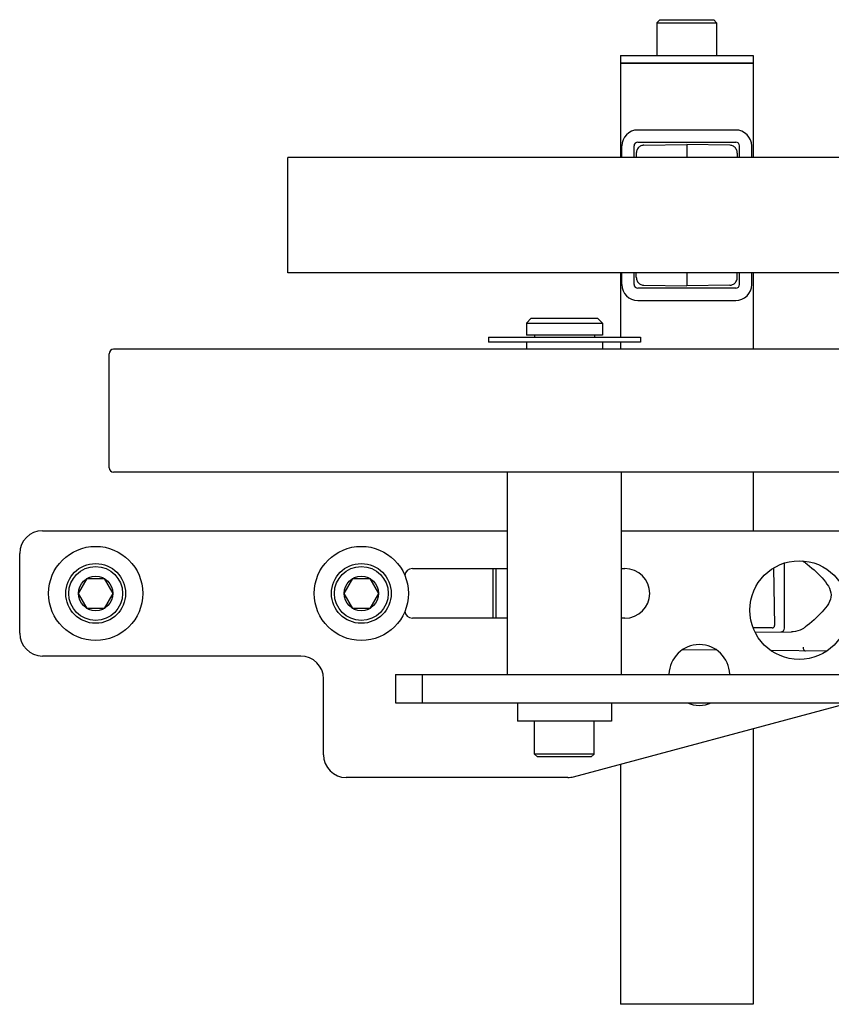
# Model space of a CAD drawing. Header units: inches. Extents: x 0 to 110, y 0 to 85.
# Tile 5 of 7: x 67.99 to 73.33, y 19.21 to 25.69. Entities that reach past the tile are written whole.
import ezdxf

# ---------------------------------------------------------------- set-up
doc = ezdxf.new("R2010")
doc.units = ezdxf.units.IN
doc.header["$LTSCALE"] = 6.05
doc.header["$MEASUREMENT"] = 0
for name, color, linetype in [('206380_BL2', 7, 'CONTINUOUS'), ('206381_206381_BL7', 7, 'CONTINUOUS'), ('206383_206383_BL12', 7, 'CONTINUOUS'), ('206385_0_875OD_BL6', 7, 'CONTINUOUS'), ('206397_206397_BL46', 7, 'CONTINUOUS'), ('207125_WW_207125_05_BL19', 7, 'CONTINUOUS'), ('207138_WW_5_BL17', 7, 'CONTINUOUS'), ('234003M_BL22', 7, 'CONTINUOUS'), ('234005M_BL36', 7, 'CONTINUOUS'), ('234006_BL33', 7, 'CONTINUOUS'), ('234007M_BL43', 7, 'CONTINUOUS'), ('605279P_BL21', 7, 'CONTINUOUS'), ('605279P_BL29', 7, 'CONTINUOUS'), ('605279P_BL61', 7, 'CONTINUOUS'), ('911_709_91090A107_BL5', 7, 'CONTINUOUS'), ('915_218_BL35', 7, 'CONTINUOUS'), ('9206XXM_920614M_BL3', 7, 'CONTINUOUS'), ('9206XXM_920614M_BL8', 7, 'CONTINUOUS'), ('9206XXM_920616M_BL20', 7, 'CONTINUOUS'), ('9206XXM_920620M_BL30', 7, 'CONTINUOUS'), ('9206XXM_920620M_BL57', 7, 'CONTINUOUS')]:
    doc.layers.add(name, color=color, linetype=linetype)

# ---------------------------------------------------------------- blocks, each defined once
blk = doc.blocks.new('206380_BL2', base_point=(48.9116, 39.4143))
at = {"layer": '206380_BL2', "color": 7, "linetype": 'CONTINUOUS'}
for p, q in [((73.0236, 21.6846), (73.0236, 22.1129)), ((73.1414, 22.1269), (73.1481, 22.123)), ((73.1481, 22.123), (73.1481, 22.123)), ((72.8295, 21.6582), (73.0686, 21.6603)), ((73.1481, 21.683), (73.1481, 21.6831)), ((72.5761, 21.5401), (72.3513, 21.542)), ((73.3013, 21.5338), (72.9346, 21.537))]:
    blk.add_line(p, q, dxfattribs=at)
for points in [[(73.1481, 22.123), (73.1514, 22.1209), (73.1549, 22.1185), (73.1583, 22.116), (73.1615, 22.1136)], [(73.1615, 22.1136), (73.1724, 22.1052), (73.188, 22.0926), (73.2031, 22.08), (73.2177, 22.0673), (73.2317, 22.0545), (73.2452, 22.0417), (73.2582, 22.0287), (73.2705, 22.0156), (73.2822, 22.0023), (73.2931, 21.9888), (73.3031, 21.975), (73.312, 21.9611), (73.3193, 21.947), (73.325, 21.9326), (73.3287, 21.9179), (73.33, 21.9034), (73.3288, 21.8888), (73.3253, 21.8742), (73.3197, 21.8598), (73.3123, 21.8456), (73.3035, 21.8317), (73.2936, 21.8178), (73.2827, 21.8043), (73.271, 21.791), (73.2587, 21.7778), (73.2457, 21.7649), (73.2322, 21.752), (73.2182, 21.7392), (73.2036, 21.7264), (73.1884, 21.7138), (73.1728, 21.7012), (73.1615, 21.6924)], [(73.1481, 21.683), (73.1396, 21.6781), (73.1266, 21.6719), (73.112, 21.6667), (73.0964, 21.663), (73.0804, 21.6608), (73.0686, 21.6603)], [(73.1615, 21.6924), (73.1587, 21.6903), (73.1552, 21.6878), (73.1517, 21.6854), (73.1481, 21.6831)]]:
    blk.add_lwpolyline(points, dxfattribs=at)
blk.add_arc((72.9986, 21.6846), 0.025, 270.5, 360, dxfattribs=at)
blk.add_open_spline([(73.1454, 21.56), (73.1454, 21.5568), (73.1461, 21.5506), (73.1489, 21.5436), (73.1523, 21.5392), (73.155, 21.5369), (73.1581, 21.5354), (73.1603, 21.535), (73.1613, 21.535)], degree=3, knots=[0, 0, 0, 0, 0.296054, 0.566893, 0.688245, 0.799416, 0.902243, 1, 1, 1, 1], dxfattribs=at)
blk = doc.blocks.new('9206XXM_920614M_BL3', base_point=(49.0938, 40.6864))
at = {"layer": '9206XXM_920614M_BL3', "color": 7, "linetype": 'CONTINUOUS'}
for p, q in [((72.2023, 25.6902), (72.1827, 25.6706)), ((72.1827, 25.6706), (72.1827, 25.454)), ((72.1827, 25.6706), (72.5764, 25.6706)), ((72.2024, 25.6902), (72.5567, 25.6902)), ((72.5567, 25.6902), (72.5764, 25.6706)), ((72.5764, 25.6706), (72.5764, 25.454))]:
    blk.add_line(p, q, dxfattribs=at)
blk = doc.blocks.new('911_709_91090A107_BL5', base_point=(49.0938, 40.7812))
at = {"layer": '911_709_91090A107_BL5', "color": 7, "linetype": 'CONTINUOUS'}
for p, q in [((71.942, 25.454), (71.942, 25.403)), ((71.942, 25.454), (72.817, 25.454)), ((72.817, 25.454), (72.817, 25.403)), ((72.817, 25.403), (71.942, 25.403))]:
    blk.add_line(p, q, dxfattribs=at)
blk = doc.blocks.new('206385_0_875OD_BL6', base_point=(53.2835, 22.266))
at = {"layer": '206385_0_875OD_BL6', "color": 7, "linetype": 'CONTINUOUS'}
for p, q in [((71.942, 25.403), (71.942, 24.7834)), ((71.942, 25.403), (72.817, 25.403)), ((72.817, 25.403), (72.817, 24.7834)), ((71.942, 24.0227), (71.942, 23.5992)), ((72.817, 24.0227), (72.817, 23.5204)), ((71.942, 23.5679), (71.942, 23.5204)), ((72.817, 22.7104), (72.817, 22.3261)), ((72.817, 21.0232), (72.817, 19.208)), ((71.942, 20.7887), (71.942, 19.208)), ((72.817, 19.208), (71.942, 19.208))]:
    blk.add_line(p, q, dxfattribs=at)
blk = doc.blocks.new('206381_206381_BL7', base_point=(49.0938, 38.829))
at = {"layer": '206381_206381_BL7', "color": 7, "linetype": 'CONTINUOUS'}
for p, q in [((72.9514, 22.0805), (72.958, 21.7014)), ((72.943, 21.6861), (72.8174, 21.6861))]:
    blk.add_line(p, q, dxfattribs=at)
blk.add_arc((72.943, 21.7011), 0.015, 270, 1, dxfattribs=at)
blk = doc.blocks.new('9206XXM_920614M_BL8', base_point=(48.3676, 38.2045))
at = {"layer": '9206XXM_920614M_BL8', "color": 7, "linetype": 'CONTINUOUS'}
for p, q in [((71.1042, 21.7501), (71.1042, 22.0761)), ((71.1239, 21.7501), (71.1239, 22.0761))]:
    blk.add_line(p, q, dxfattribs=at)
blk = doc.blocks.new('206383_206383_BL12', base_point=(49.8501, 39.9957))
at = {"layer": '206383_206383_BL12', "color": 7, "linetype": 'CONTINUOUS'}
for p, q in [((72.702, 24.964), (72.057, 24.964)), ((71.952, 24.7834), (71.952, 24.859)), ((72.032, 24.7834), (72.032, 24.859)), ((72.057, 24.884), (72.702, 24.884)), ((72.727, 24.7834), (72.727, 24.859)), ((72.807, 24.7834), (72.807, 24.859)), ((71.952, 23.947), (71.952, 24.0227)), ((72.032, 23.947), (72.032, 24.0227)), ((72.727, 23.947), (72.727, 24.0227)), ((72.807, 23.947), (72.807, 24.0227)), ((72.702, 23.922), (72.057, 23.922)), ((72.057, 23.842), (72.702, 23.842))]:
    blk.add_line(p, q, dxfattribs=at)
for centre, radius, start, end in [((72.057, 24.859), 0.105, 90, 180), ((72.702, 24.859), 0.105, 0, 90), ((72.057, 24.859), 0.025, 90, 180), ((72.702, 24.859), 0.025, 0, 90), ((72.057, 23.947), 0.105, 180, 270), ((72.057, 23.947), 0.025, 180, 270), ((72.702, 23.947), 0.105, 270, 360), ((72.702, 23.947), 0.025, 270, 360)]:
    blk.add_arc(centre, radius, start, end, dxfattribs=at)
blk = doc.blocks.new('207138_WW_5_BL17', base_point=(53.2585, 43.1546))
at = {"layer": '207138_WW_5_BL17', "color": 7, "linetype": 'CONTINUOUS'}
for p, q in [((78.5675, 24.7834), (69.7511, 24.7834)), ((69.7511, 24.0227), (69.7511, 24.7833)), ((78.5675, 24.0227), (69.7511, 24.0227))]:
    blk.add_line(p, q, dxfattribs=at)
blk = doc.blocks.new('207125_WW_207125_05_BL19', base_point=(50.8149, 39.0023))
at = {"layer": '207125_WW_207125_05_BL19', "color": 7, "linetype": 'CONTINUOUS'}
for p, q in [((68.1352, 22.3261), (71.1987, 22.3261)), ((71.9487, 22.3261), (73.9612, 22.3261)), ((67.9852, 21.6511), (67.9852, 22.1761)), ((70.5722, 22.0761), (71.1987, 22.0761)), ((71.9487, 22.0761), (71.9722, 22.0761)), ((71.1987, 21.7501), (70.5722, 21.7501)), ((71.9722, 21.7501), (71.9487, 21.7501)), ((69.8364, 21.5011), (68.1352, 21.5011)), ((69.9864, 20.8511), (69.9864, 21.3511)), ((71.6343, 20.7062), (73.4487, 21.1924)), ((71.5954, 20.7011), (70.1364, 20.7011))]:
    blk.add_line(p, q, dxfattribs=at)
blk.add_circle((73.1202, 21.8031), 0.325, dxfattribs=at)
for centre, radius, start, end in [((68.1352, 22.1761), 0.15, 90, 180), ((70.5722, 22.0261), 0.05, 90, 175.18236), ((71.9722, 21.9131), 0.163, 270, 90), ((70.5722, 21.8001), 0.05, 184.80848, 270), ((68.1352, 21.6511), 0.15, 180, 270), ((72.4622, 21.3761), 0.2, 1.24262, 178.75621), ((69.8364, 21.3511), 0.15, 0, 90), ((72.4622, 21.3761), 0.2, 246.85928, 293.18517), ((70.1364, 20.8511), 0.15, 180, 270), ((71.5954, 20.8511), 0.15, 270, 285)]:
    blk.add_arc(centre, radius, start, end, dxfattribs=at)
blk = doc.blocks.new('9206XXM_920616M_BL20', base_point=(53.2617, 20.9543))
at = {"layer": '9206XXM_920616M_BL20', "color": 7, "linetype": 'CONTINUOUS'}
for p, q in [((71.3768, 20.8559), (71.3768, 21.0724)), ((71.7705, 20.8559), (71.7705, 21.0724)), ((71.3965, 20.8362), (71.3768, 20.8559)), ((71.7705, 20.8559), (71.3768, 20.8559)), ((71.7508, 20.8362), (71.3965, 20.8362)), ((71.7508, 20.8362), (71.7705, 20.8559))]:
    blk.add_line(p, q, dxfattribs=at)
blk = doc.blocks.new('605279P_BL21', base_point=(53.2617, 21.1324))
at = {"layer": '605279P_BL21', "color": 7, "linetype": 'CONTINUOUS'}
for p, q in [((71.2637, 21.1924), (71.2637, 21.0724)), ((71.8837, 21.1924), (71.8837, 21.0724)), ((71.8837, 21.0724), (71.2637, 21.0724))]:
    blk.add_line(p, q, dxfattribs=at)
blk = doc.blocks.new('234003M_BL22', base_point=(54.0149, 38.1531))
at = {"layer": '234003M_BL22', "color": 7, "linetype": 'CONTINUOUS'}
for p, q in [((70.4612, 21.3804), (70.4612, 21.1924)), ((70.4612, 21.3804), (73.5862, 21.3804)), ((70.6383, 21.1924), (70.6383, 21.3804)), ((70.4612, 21.1924), (73.5862, 21.1924))]:
    blk.add_line(p, q, dxfattribs=at)
blk = doc.blocks.new('605279P_BL29', base_point=(51.1376, 36.8706))
at = {"layer": '605279P_BL29', "color": 7, "linetype": 'CONTINUOUS'}
blk.add_circle((68.4857, 21.9131), 0.31, dxfattribs=at)
blk = doc.blocks.new('9206XXM_920620M_BL30', base_point=(50.7474, 36.8706))
at = {"layer": '9206XXM_920620M_BL30', "color": 7, "linetype": 'CONTINUOUS'}
for p, q in [((68.372, 21.9131), (68.4289, 22.0116)), ((68.4289, 22.0116), (68.5425, 22.0116)), ((68.5425, 22.0116), (68.5994, 21.9131)), ((68.4289, 21.8147), (68.372, 21.9131)), ((68.5994, 21.9131), (68.5425, 21.8147)), ((68.5425, 21.8147), (68.4289, 21.8147))]:
    blk.add_line(p, q, dxfattribs=at)
for radius in [0.1969, 0.1772, 0.1137]:
    blk.add_circle((68.4857, 21.9131), radius, dxfattribs=at)
blk = doc.blocks.new('234006_BL33', base_point=(53.2617, 40.3132))
at = {"layer": '234006_BL33', "color": 7, "linetype": 'CONTINUOUS'}
for p, q in [((68.5737, 22.7404), (68.5737, 23.4904)), ((74.5437, 23.5204), (68.6037, 23.5204)), ((74.5437, 22.7104), (68.6037, 22.7104))]:
    blk.add_line(p, q, dxfattribs=at)
for centre, start, end in [((68.6037, 23.4904), 90, 180), ((68.6037, 22.7404), 180, 270)]:
    blk.add_arc(centre, 0.03, start, end, dxfattribs=at)
blk = doc.blocks.new('915_218_BL35', base_point=(53.2973, 39.4295))
at = {"layer": '915_218_BL35', "color": 7, "linetype": 'CONTINUOUS'}
for p, q in [((71.0737, 23.5992), (71.0737, 23.5679)), ((71.0737, 23.5992), (72.0737, 23.5992)), ((72.0737, 23.5992), (72.0737, 23.5679)), ((72.0737, 23.5679), (71.0737, 23.5679))]:
    blk.add_line(p, q, dxfattribs=at)
blk = doc.blocks.new('234005M_BL36', base_point=(53.2617, 39.3432))
at = {"layer": '234005M_BL36', "color": 7, "linetype": 'CONTINUOUS'}
for p, q in [((71.3549, 23.7244), (71.3237, 23.6932)), ((71.3237, 23.6932), (71.3237, 23.6139)), ((71.3237, 23.6932), (71.8237, 23.6932)), ((71.3549, 23.7244), (71.7924, 23.7244)), ((71.8237, 23.6932), (71.7924, 23.7244)), ((71.8237, 23.6932), (71.8237, 23.6139)), ((71.8237, 23.6139), (71.3237, 23.6139)), ((71.3757, 23.6139), (71.3757, 23.5992)), ((71.7717, 23.6139), (71.7717, 23.5992)), ((71.3237, 23.5679), (71.3237, 23.5204)), ((71.8237, 23.5679), (71.8237, 23.5204))]:
    blk.add_line(p, q, dxfattribs=at)
blk = doc.blocks.new('234007M_BL43', base_point=(53.2617, 22.0454))
at = {"layer": '234007M_BL43', "color": 7, "linetype": 'CONTINUOUS'}
for p, q in [((71.1987, 21.3804), (71.1987, 22.7104)), ((71.9487, 21.3804), (71.9487, 22.7104))]:
    blk.add_line(p, q, dxfattribs=at)
blk = doc.blocks.new('206397_206397_BL46', base_point=(50.1766, 39.9958))
at = {"layer": '206397_206397_BL46', "color": 7, "linetype": 'CONTINUOUS'}
for p, q in [((72.0961, 24.8638), (72.3795, 24.8687)), ((72.3795, 24.8687), (72.3795, 24.7834)), ((72.6629, 24.8638), (72.3795, 24.8687)), ((72.047, 24.8118), (72.047, 24.7834)), ((72.712, 24.8118), (72.712, 24.7834)), ((72.047, 23.9942), (72.047, 24.0227)), ((72.3795, 24.0227), (72.3795, 23.9373)), ((72.712, 23.9942), (72.712, 24.0227)), ((72.0961, 23.9423), (72.3795, 23.9373)), ((72.6629, 23.9423), (72.3795, 23.9373))]:
    blk.add_line(p, q, dxfattribs=at)
for points in [[(72.0961, 24.8638), (72.093, 24.8636), (72.0877, 24.8629), (72.0825, 24.8616), (72.0774, 24.8596), (72.0724, 24.8571), (72.0677, 24.854), (72.0633, 24.8503), (72.0593, 24.846), (72.0557, 24.8411), (72.0526, 24.8358), (72.0502, 24.8301), (72.0485, 24.8242), (72.0474, 24.818), (72.047, 24.8118)], [(72.712, 24.8118), (72.7116, 24.818), (72.7106, 24.8242), (72.7088, 24.8301), (72.7064, 24.8358), (72.7034, 24.8411), (72.6997, 24.846), (72.6957, 24.8503), (72.6913, 24.854), (72.6866, 24.8571), (72.6816, 24.8596), (72.6765, 24.8616), (72.6713, 24.8629), (72.666, 24.8636), (72.6629, 24.8638)], [(72.047, 23.9942), (72.0474, 23.988), (72.0485, 23.9819), (72.0502, 23.9759), (72.0526, 23.9702), (72.0557, 23.9649), (72.0593, 23.96), (72.0633, 23.9557), (72.0677, 23.952), (72.0724, 23.9489), (72.0774, 23.9464), (72.0825, 23.9445), (72.0877, 23.9432), (72.093, 23.9424), (72.0961, 23.9423)], [(72.6629, 23.9423), (72.666, 23.9424), (72.6713, 23.9432), (72.6765, 23.9445), (72.6816, 23.9464), (72.6866, 23.9489), (72.6913, 23.952), (72.6957, 23.9557), (72.6997, 23.96), (72.7034, 23.9649), (72.7064, 23.9702), (72.7088, 23.9759), (72.7106, 23.9819), (72.7116, 23.988), (72.712, 23.9942)]]:
    blk.add_lwpolyline(points, dxfattribs=at)
blk = doc.blocks.new('9206XXM_920620M_BL57', base_point=(70.2357, 21.9131))
at = {"layer": '9206XXM_920620M_BL57', "color": 7, "linetype": 'CONTINUOUS'}
for p, q in [((70.122, 21.9131), (70.1789, 22.0116)), ((70.1789, 22.0116), (70.2925, 22.0116)), ((70.2925, 22.0116), (70.3494, 21.9131)), ((70.1789, 21.8147), (70.122, 21.9131)), ((70.3494, 21.9131), (70.2925, 21.8147)), ((70.2925, 21.8147), (70.1789, 21.8147))]:
    blk.add_line(p, q, dxfattribs=at)
for radius in [0.1969, 0.1772, 0.1137]:
    blk.add_circle((70.2357, 21.9131), radius, dxfattribs=at)
blk = doc.blocks.new('605279P_BL61', base_point=(70.2357, 21.9131))
at = {"layer": '605279P_BL61', "color": 7, "linetype": 'CONTINUOUS'}
blk.add_circle((70.2357, 21.9131), 0.31, dxfattribs=at)

msp = doc.modelspace()

# ---------------------------------------------------------------- block references
at = {"layer": '206380_BL2'}
msp.add_blockref('206380_BL2', (48.9116, 39.4143), dxfattribs=at)
at = {"layer": '206381_206381_BL7'}
msp.add_blockref('206381_206381_BL7', (49.0938, 38.829), dxfattribs=at)
at = {"layer": '206383_206383_BL12'}
msp.add_blockref('206383_206383_BL12', (49.8501, 39.9957), dxfattribs=at)
at = {"layer": '206385_0_875OD_BL6'}
msp.add_blockref('206385_0_875OD_BL6', (53.2835, 22.266), dxfattribs=at)
at = {"layer": '206397_206397_BL46'}
msp.add_blockref('206397_206397_BL46', (50.1766, 39.9958), dxfattribs=at)
at = {"layer": '207125_WW_207125_05_BL19'}
msp.add_blockref('207125_WW_207125_05_BL19', (50.8149, 39.0023), dxfattribs=at)
at = {"layer": '207138_WW_5_BL17'}
msp.add_blockref('207138_WW_5_BL17', (53.2585, 43.1546), dxfattribs=at)
at = {"layer": '234003M_BL22'}
msp.add_blockref('234003M_BL22', (54.0149, 38.1531), dxfattribs=at)
at = {"layer": '234005M_BL36'}
msp.add_blockref('234005M_BL36', (53.2617, 39.3432), dxfattribs=at)
at = {"layer": '234006_BL33'}
msp.add_blockref('234006_BL33', (53.2617, 40.3132), dxfattribs=at)
at = {"layer": '234007M_BL43'}
msp.add_blockref('234007M_BL43', (53.2617, 22.0454), dxfattribs=at)
at = {"layer": '605279P_BL21'}
msp.add_blockref('605279P_BL21', (53.2617, 21.1324), dxfattribs=at)
at = {"layer": '605279P_BL29'}
msp.add_blockref('605279P_BL29', (51.1376, 36.8706), dxfattribs=at)
at = {"layer": '605279P_BL61'}
msp.add_blockref('605279P_BL61', (70.2357, 21.9131), dxfattribs=at)
at = {"layer": '911_709_91090A107_BL5'}
msp.add_blockref('911_709_91090A107_BL5', (49.0938, 40.7812), dxfattribs=at)
at = {"layer": '915_218_BL35'}
msp.add_blockref('915_218_BL35', (53.2973, 39.4295), dxfattribs=at)
at = {"layer": '9206XXM_920614M_BL3'}
msp.add_blockref('9206XXM_920614M_BL3', (49.0938, 40.6864), dxfattribs=at)
at = {"layer": '9206XXM_920614M_BL8'}
msp.add_blockref('9206XXM_920614M_BL8', (48.3676, 38.2045), dxfattribs=at)
at = {"layer": '9206XXM_920616M_BL20'}
msp.add_blockref('9206XXM_920616M_BL20', (53.2617, 20.9543), dxfattribs=at)
at = {"layer": '9206XXM_920620M_BL30'}
msp.add_blockref('9206XXM_920620M_BL30', (50.7474, 36.8706), dxfattribs=at)
at = {"layer": '9206XXM_920620M_BL57'}
msp.add_blockref('9206XXM_920620M_BL57', (70.2357, 21.9131), dxfattribs=at)

doc.saveas('drawing.dxf')
